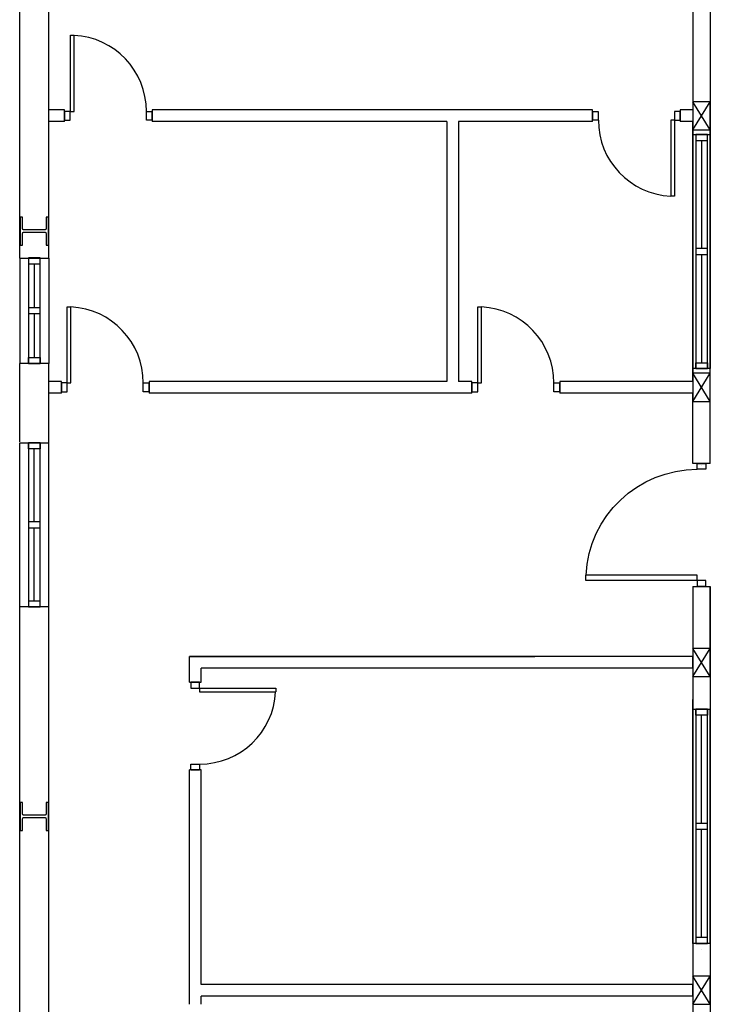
# Model space of a CAD drawing. Header units: millimetres. Extents: x -559 to 10735, y -2326 to 222.
# Tile 79 of 256: x 2154.48 to 2157.55, y -1898.17 to -1893.8. Entities that reach past the tile are written whole.
import ezdxf

# ---------------------------------------------------------------- set-up
doc = ezdxf.new("R2010")
doc.units = ezdxf.units.MM
doc.header["$LTSCALE"] = 4
doc.layers.add('Planta Baixa', color=251, linetype='Continuous')

# ---------------------------------------------------------------- blocks, each defined once
blk = doc.blocks.new('AUW01D3S-flat-6-flat-1')
at = {"color": 9}
for p, q in [((-0.075, 0), (-0.075, 2)), ((0.075, 0), (0.075, 2))]:
    blk.add_line(p, q, dxfattribs=at)
blk = doc.blocks.new('AUD18D1S-flat-16-flat-1')
at = {"color": 9}
for p, q in [((-0.075, 2), (0.075, 2)), ((0.075, 0), (-0.075, 0))]:
    blk.add_line(p, q, dxfattribs=at)
blk = doc.blocks.new('AUD19D1S-flat-16-flat-1')
at = {"color": 9}
for p, q in [((0, 2), (0, 2)), ((0, 0), (0, 0))]:
    blk.add_line(p, q, dxfattribs=at)
blk = doc.blocks.new('AUD37D1S-flat-44-flat-1')
at = {"color": 9}
for p, q in [((-0.05, 0.05), (-0.05, 0)), ((0.05, 0.05), (-0.05, 0.05)), ((-0.05, 0), (0.05, 0)), ((0.05, 0), (0.05, 0.05))]:
    blk.add_line(p, q, dxfattribs=at)
at = {"color": 9, "oblique": 36.8699, "width": 1.25, "flags": 3}
for p in [(-0.05, 0.05), (0, 0.05), (0.05, 0.05)]:
    blk.add_attdef('JAMBPT', p, '', height=0.00632, rotation=153.43495, dxfattribs=at)
at = {"color": 9, "width": 0.5, "flags": 3}
for p in [(-0.05, 0.05), (0, 0.05)]:
    blk.add_attdef('JAMBPT', p, '', height=0.01, rotation=90, dxfattribs=at)
blk = doc.blocks.new('AUD37D1S-flat-43-flat-1')
at = {"color": 9}
for p, q in [((-0.05, 0), (0.05, 0)), ((-0.05, -0.05), (-0.05, 0)), ((0.05, 0), (0.05, -0.05)), ((0.05, -0.05), (-0.05, -0.05))]:
    blk.add_line(p, q, dxfattribs=at)
at = {"color": 9, "text_generation_flag": 4, "flags": 3}
for p, height, rotation, width in [((-0.05, -0.05), 0.00632, 206.56505, 1.25), ((-0.05, -0.05), 0.01, 270, 0.5), ((0, -0.05), 0.00632, 206.56505, 1.25), ((0, -0.05), 0.01, 270, 0.5), ((0.05, -0.05), 0.00632, 206.56505, 1.25)]:
    blk.add_attdef('JAMBPT', p, '', height=height, rotation=rotation, dxfattribs=dict(at, width=width))
blk = doc.blocks.new('AUD40D1S-flat-12-flat-1')
at = {"color": 9}
for p, q in [((-0.05, 1), (-0.05, -1)), ((0.05, 1), (-0.05, 1)), ((0.05, -1), (0.05, 1)), ((-0.05, -1), (0.05, -1))]:
    blk.add_line(p, q, dxfattribs=at)
blk = doc.blocks.new('AUD40D1S-flat-11-flat-1')
at = {"color": 9}
for p, q in [((-0.05, 1), (-0.05, -1)), ((0.05, 1), (-0.05, 1)), ((0.05, -1), (0.05, 1)), ((-0.05, -1), (0.05, -1))]:
    blk.add_line(p, q, dxfattribs=at)
blk = doc.blocks.new('AUD37D1S-flat-42-flat-1')
at = {"color": 9}
for p, q in [((-0.05, 0.05), (-0.05, 0)), ((0.05, 0.05), (-0.05, 0.05)), ((-0.05, 0), (0.05, 0)), ((0.05, 0), (0.05, 0.05))]:
    blk.add_line(p, q, dxfattribs=at)
at = {"color": 9, "oblique": 36.8699, "width": 1.25, "flags": 3}
for p in [(-0.05, 0.05), (0, 0.05), (0.05, 0.05)]:
    blk.add_attdef('JAMBPT', p, '', height=0.00632, rotation=153.43495, dxfattribs=at)
at = {"color": 9, "width": 0.5, "flags": 3}
for p in [(-0.05, 0.05), (0, 0.05)]:
    blk.add_attdef('JAMBPT', p, '', height=0.01, rotation=90, dxfattribs=at)
blk = doc.blocks.new('AUW01D1S-flat-16-flat-1')
at = {"color": 9}
blk.add_line((0, -0.4625), (0, 0.4625), dxfattribs=at)
blk = doc.blocks.new('AUW01D1S-flat-15-flat-1')
at = {"color": 9}
blk.add_line((0, -0.4625), (0, 0.4625), dxfattribs=at)
blk = doc.blocks.new('AUW01D3S-flat-5-flat-1')
at = {"color": 9}
for p, q in [((-0.075, 0), (-0.075, -2)), ((0.075, 0), (0.075, -2))]:
    blk.add_line(p, q, dxfattribs=at)
blk = doc.blocks.new('AUD18D1S-flat-15-flat-1')
at = {"color": 9}
for p, q in [((-0.075, 0), (0.075, 0)), ((0.075, -2), (-0.075, -2))]:
    blk.add_line(p, q, dxfattribs=at)
blk = doc.blocks.new('AUD19D1S-flat-15-flat-1')
at = {"color": 9}
for p, q in [((0, 0), (0, 0)), ((0, -2), (0, -2))]:
    blk.add_line(p, q, dxfattribs=at)
blk = doc.blocks.new('AUD37D1S-flat-41-flat-1')
at = {"color": 9}
for p, q in [((0.05, 0), (-0.05, 0)), ((-0.05, 0), (-0.05, -0.05)), ((0.05, -0.05), (0.05, 0)), ((-0.05, -0.05), (0.05, -0.05))]:
    blk.add_line(p, q, dxfattribs=at)
at = {"color": 9, "oblique": 36.8699, "width": 1.25, "flags": 3}
for p in [(-0.05, -0.05), (0, -0.05), (0.05, -0.05)]:
    blk.add_attdef('JAMBPT', p, '', height=0.00632, rotation=333.43495, dxfattribs=at)
at = {"color": 9, "width": 0.5, "flags": 3}
for p in [(0, -0.05), (0.05, -0.05)]:
    blk.add_attdef('JAMBPT', p, '', height=0.01, rotation=270, dxfattribs=at)
blk = doc.blocks.new('AUD37D1S-flat-40-flat-1')
at = {"color": 9}
for p, q in [((-0.05, 0.05), (0.05, 0.05)), ((-0.05, 0), (-0.05, 0.05)), ((0.05, 0), (-0.05, 0)), ((0.05, 0.05), (0.05, 0))]:
    blk.add_line(p, q, dxfattribs=at)
at = {"color": 9, "text_generation_flag": 4, "flags": 3}
for p, height, rotation, width in [((-0.05, 0.05), 0.00632, 26.56505, 1.25), ((0, 0.05), 0.01, 90, 0.5), ((0, 0.05), 0.00632, 26.56505, 1.25), ((0.05, 0.05), 0.01, 90, 0.5), ((0.05, 0.05), 0.00632, 26.56505, 1.25)]:
    blk.add_attdef('JAMBPT', p, '', height=height, rotation=rotation, dxfattribs=dict(at, width=width))
blk = doc.blocks.new('AUD40D1S-flat-10-flat-1')
at = {"color": 9}
for p, q in [((0.05, 1), (-0.05, 1)), ((-0.05, 1), (-0.05, -1)), ((0.05, -1), (0.05, 1)), ((-0.05, -1), (0.05, -1))]:
    blk.add_line(p, q, dxfattribs=at)
blk = doc.blocks.new('AUD40D1S-flat-9-flat-1')
at = {"color": 9}
for p, q in [((0.05, 1), (-0.05, 1)), ((-0.05, 1), (-0.05, -1)), ((0.05, -1), (0.05, 1)), ((-0.05, -1), (0.05, -1))]:
    blk.add_line(p, q, dxfattribs=at)
blk = doc.blocks.new('AUD37D1S-flat-39-flat-1')
at = {"color": 9}
for p, q in [((0.05, 0), (-0.05, 0)), ((-0.05, 0), (-0.05, -0.05)), ((0.05, -0.05), (0.05, 0)), ((-0.05, -0.05), (0.05, -0.05))]:
    blk.add_line(p, q, dxfattribs=at)
at = {"color": 9, "oblique": 36.8699, "width": 1.25, "flags": 3}
for p in [(-0.05, -0.05), (0, -0.05), (0.05, -0.05)]:
    blk.add_attdef('JAMBPT', p, '', height=0.00632, rotation=333.43495, dxfattribs=at)
at = {"color": 9, "width": 0.5, "flags": 3}
for p in [(0, -0.05), (0.05, -0.05)]:
    blk.add_attdef('JAMBPT', p, '', height=0.01, rotation=270, dxfattribs=at)
blk = doc.blocks.new('AUW01D1S-flat-14-flat-1')
at = {"color": 9}
blk.add_line((0, 0.4625), (0, -0.4625), dxfattribs=at)
blk = doc.blocks.new('AUW01D1S-flat-13-flat-1')
at = {"color": 9}
blk.add_line((0, 0.4625), (0, -0.4625), dxfattribs=at)
blk = doc.blocks.new('AUW01D3S-flat-2-flat-1')
at = {"color": 9}
for p, q in [((-0.125, 0), (-0.125, 1.4)), ((0.125, 0), (0.125, 1.4))]:
    blk.add_line(p, q, dxfattribs=at)
blk = doc.blocks.new('AUD18D1S-flat-12-flat-1')
at = {"color": 9}
for p, q in [((-0.125, 1.4), (0.125, 1.4)), ((0.125, 0), (-0.125, 0))]:
    blk.add_line(p, q, dxfattribs=at)
blk = doc.blocks.new('AUD19D1S-flat-12-flat-1')
at = {"color": 9}
for p, q in [((0, 1.4), (0, 1.4)), ((0, 0), (0, 0))]:
    blk.add_line(p, q, dxfattribs=at)
blk = doc.blocks.new('AUD37D1S-flat-28-flat-1')
at = {"color": 9}
for p, q in [((-0.05, 0.05), (-0.05, 0)), ((0.05, 0.05), (-0.05, 0.05)), ((-0.05, 0), (0.05, 0)), ((0.05, 0), (0.05, 0.05))]:
    blk.add_line(p, q, dxfattribs=at)
at = {"color": 9, "oblique": 36.8699, "width": 1.25, "flags": 3}
for p in [(-0.05, 0.05), (0, 0.05), (0.05, 0.05)]:
    blk.add_attdef('JAMBPT', p, '', height=0.00632, rotation=153.43495, dxfattribs=at)
at = {"color": 9, "width": 0.5, "flags": 3}
for p in [(-0.05, 0.05), (0, 0.05)]:
    blk.add_attdef('JAMBPT', p, '', height=0.01, rotation=90, dxfattribs=at)
blk = doc.blocks.new('AUD37D1S-flat-27-flat-1')
at = {"color": 9}
for p, q in [((-0.05, 0), (0.05, 0)), ((-0.05, -0.05), (-0.05, 0)), ((0.05, 0), (0.05, -0.05)), ((0.05, -0.05), (-0.05, -0.05))]:
    blk.add_line(p, q, dxfattribs=at)
at = {"color": 9, "text_generation_flag": 4, "flags": 3}
for p, height, rotation, width in [((-0.05, -0.05), 0.00632, 206.56505, 1.25), ((-0.05, -0.05), 0.01, 270, 0.5), ((0, -0.05), 0.00632, 206.56505, 1.25), ((0, -0.05), 0.01, 270, 0.5), ((0.05, -0.05), 0.00632, 206.56505, 1.25)]:
    blk.add_attdef('JAMBPT', p, '', height=height, rotation=rotation, dxfattribs=dict(at, width=width))
blk = doc.blocks.new('AUD40D1S-flat-4-flat-1')
at = {"color": 9}
for p, q in [((-0.05, 0.7), (-0.05, -0.7)), ((0.05, 0.7), (-0.05, 0.7)), ((0.05, -0.7), (0.05, 0.7)), ((-0.05, -0.7), (0.05, -0.7))]:
    blk.add_line(p, q, dxfattribs=at)
blk = doc.blocks.new('AUD40D1S-flat-3-flat-1')
at = {"color": 9}
for p, q in [((-0.05, 0.7), (-0.05, -0.7)), ((0.05, 0.7), (-0.05, 0.7)), ((0.05, -0.7), (0.05, 0.7)), ((-0.05, -0.7), (0.05, -0.7))]:
    blk.add_line(p, q, dxfattribs=at)
blk = doc.blocks.new('AUD37D1S-flat-26-flat-1')
at = {"color": 9}
for p, q in [((-0.05, 0.05), (-0.05, 0)), ((0.05, 0.05), (-0.05, 0.05)), ((-0.05, 0), (0.05, 0)), ((0.05, 0), (0.05, 0.05))]:
    blk.add_line(p, q, dxfattribs=at)
at = {"color": 9, "oblique": 36.8699, "width": 1.25, "flags": 3}
for p in [(-0.05, 0.05), (0, 0.05), (0.05, 0.05)]:
    blk.add_attdef('JAMBPT', p, '', height=0.00632, rotation=153.43495, dxfattribs=at)
at = {"color": 9, "width": 0.5, "flags": 3}
for p in [(-0.05, 0.05), (0, 0.05)]:
    blk.add_attdef('JAMBPT', p, '', height=0.01, rotation=90, dxfattribs=at)
blk = doc.blocks.new('AUW01D1S-flat-4-flat-1')
at = {"color": 9}
blk.add_line((0, -0.3125), (0, 0.3125), dxfattribs=at)
blk = doc.blocks.new('AUW01D1S-flat-3-flat-1')
at = {"color": 9}
blk.add_line((0, -0.3125), (0, 0.3125), dxfattribs=at)
blk = doc.blocks.new('AUW01D3S-flat-1-flat-1')
at = {"color": 9}
for p, q in [((-0.125, 0), (-0.125, -0.9)), ((0.125, 0), (0.125, -0.9))]:
    blk.add_line(p, q, dxfattribs=at)
blk = doc.blocks.new('AUD18D1S-flat-11-flat-1')
at = {"color": 9}
for p, q in [((-0.125, 0), (0.125, 0)), ((0.125, -0.9), (-0.125, -0.9))]:
    blk.add_line(p, q, dxfattribs=at)
blk = doc.blocks.new('AUD19D1S-flat-11-flat-1')
at = {"color": 9}
for p, q in [((0, 0), (0, 0)), ((0, -0.9), (0, -0.9))]:
    blk.add_line(p, q, dxfattribs=at)
blk = doc.blocks.new('AUD37D1S-flat-25-flat-1')
at = {"color": 9}
for p, q in [((0.05, 0), (-0.05, 0)), ((-0.05, 0), (-0.05, -0.05)), ((0.05, -0.05), (0.05, 0)), ((-0.05, -0.05), (0.05, -0.05))]:
    blk.add_line(p, q, dxfattribs=at)
at = {"color": 9, "oblique": 36.8699, "width": 1.25, "flags": 3}
for p in [(-0.05, -0.05), (0, -0.05), (0.05, -0.05)]:
    blk.add_attdef('JAMBPT', p, '', height=0.00632, rotation=333.43495, dxfattribs=at)
at = {"color": 9, "width": 0.5, "flags": 3}
for p in [(0, -0.05), (0.05, -0.05)]:
    blk.add_attdef('JAMBPT', p, '', height=0.01, rotation=270, dxfattribs=at)
blk = doc.blocks.new('AUD37D1S-flat-24-flat-1')
at = {"color": 9}
for p, q in [((-0.05, 0.05), (0.05, 0.05)), ((-0.05, 0), (-0.05, 0.05)), ((0.05, 0), (-0.05, 0)), ((0.05, 0.05), (0.05, 0))]:
    blk.add_line(p, q, dxfattribs=at)
at = {"color": 9, "text_generation_flag": 4, "flags": 3}
for p, height, rotation, width in [((-0.05, 0.05), 0.00632, 26.56505, 1.25), ((0, 0.05), 0.01, 90, 0.5), ((0, 0.05), 0.00632, 26.56505, 1.25), ((0.05, 0.05), 0.01, 90, 0.5), ((0.05, 0.05), 0.00632, 26.56505, 1.25)]:
    blk.add_attdef('JAMBPT', p, '', height=height, rotation=rotation, dxfattribs=dict(at, width=width))
blk = doc.blocks.new('AUD40D1S-flat-2-flat-1')
at = {"color": 9}
for p, q in [((0.05, 0.45), (-0.05, 0.45)), ((-0.05, 0.45), (-0.05, -0.45)), ((0.05, -0.45), (0.05, 0.45)), ((-0.05, -0.45), (0.05, -0.45))]:
    blk.add_line(p, q, dxfattribs=at)
blk = doc.blocks.new('AUD40D1S-flat-1-flat-1')
at = {"color": 9}
for p, q in [((0.05, 0.45), (-0.05, 0.45)), ((-0.05, 0.45), (-0.05, -0.45)), ((0.05, -0.45), (0.05, 0.45)), ((-0.05, -0.45), (0.05, -0.45))]:
    blk.add_line(p, q, dxfattribs=at)
blk = doc.blocks.new('AUD37D1S-flat-23-flat-1')
at = {"color": 9}
for p, q in [((0.05, 0), (-0.05, 0)), ((-0.05, 0), (-0.05, -0.05)), ((0.05, -0.05), (0.05, 0)), ((-0.05, -0.05), (0.05, -0.05))]:
    blk.add_line(p, q, dxfattribs=at)
at = {"color": 9, "oblique": 36.8699, "width": 1.25, "flags": 3}
for p in [(-0.05, -0.05), (0, -0.05), (0.05, -0.05)]:
    blk.add_attdef('JAMBPT', p, '', height=0.00632, rotation=333.43495, dxfattribs=at)
at = {"color": 9, "width": 0.5, "flags": 3}
for p in [(0, -0.05), (0.05, -0.05)]:
    blk.add_attdef('JAMBPT', p, '', height=0.01, rotation=270, dxfattribs=at)
blk = doc.blocks.new('AUW01D1S-flat-2-flat-1')
at = {"color": 9}
blk.add_line((0, 0.1875), (0, -0.1875), dxfattribs=at)
blk = doc.blocks.new('AUW01D1S-flat-1-flat-1')
at = {"color": 9}
blk.add_line((0, 0.1875), (0, -0.1875), dxfattribs=at)
blk = doc.blocks.new('AUD18D1S-flat-8-flat-1')
at = {"color": 9}
for p, q in [((0, -0.05), (0, 0.05)), ((0.75, 0.05), (0.75, -0.05))]:
    blk.add_line(p, q, dxfattribs=at)
blk = doc.blocks.new('AUD19D1S-flat-8-flat-1')
at = {"color": 9}
for p, q in [((0, 0), (0, 0)), ((0.75, 0), (0.75, 0))]:
    blk.add_line(p, q, dxfattribs=at)
blk = doc.blocks.new('AUD37D1S-flat-18-flat-1')
at = {"color": 9}
for p, q in [((0, 0.0375), (0, -0.0375)), ((0.05, 0.0375), (0, 0.0375)), ((0.05, -0.0375), (0.05, 0.0375)), ((0, -0.0375), (0.05, -0.0375))]:
    blk.add_line(p, q, dxfattribs=at)
at = {"color": 9, "oblique": 22.61986, "width": 1.083333, "flags": 3}
for p in [(0.05, 0.0375), (0.05, 0), (0.05, -0.0375)]:
    blk.add_attdef('JAMBPT', p, '', height=0.00588, rotation=56.30993, dxfattribs=at)
at = {"color": 9, "width": 0.666667, "flags": 3}
for p in [(0.05, 0.0375), (0.05, 0)]:
    blk.add_attdef('JAMBPT', p, '', height=0.0075, dxfattribs=at)
blk = doc.blocks.new('AUD37D1S-flat-17-flat-1')
at = {"color": 9}
for p, q in [((-0.05, 0.0375), (0, 0.0375)), ((-0.05, -0.0375), (-0.05, 0.0375)), ((0, 0.0375), (0, -0.0375)), ((0, -0.0375), (-0.05, -0.0375))]:
    blk.add_line(p, q, dxfattribs=at)
at = {"color": 9, "text_generation_flag": 4, "flags": 3}
for p, height, rotation, width in [((-0.05, 0.0375), 0.0075, 180, 0.666667), ((-0.05, 0), 0.0075, 180, 0.666667), ((-0.05, 0.0375), 0.00588, 123.69007, 1.083333), ((-0.05, 0), 0.00588, 123.69007, 1.083333), ((-0.05, -0.0375), 0.00588, 123.69007, 1.083333)]:
    blk.add_attdef('JAMBPT', p, '', height=height, rotation=rotation, dxfattribs=dict(at, width=width))
blk = doc.blocks.new('AUD41D1S-flat-8-flat-1')
at = {"color": 9}
for p, q in [((-0.375, 0.0375), (-0.375, -0.0375)), ((0.375, -0.0375), (0.375, 0.0375))]:
    blk.add_line(p, q, dxfattribs=at)
blk = doc.blocks.new('AUD29D1S-flat-12-flat-1')
at = {"color": 9}
for p, q in [((-0.325, 0.65), (-0.2934, 0.65)), ((-0.325, 0), (-0.325, 0.65)), ((-0.2934, 0), (-0.2934, 0.65)), ((-0.325, 0), (-0.2934, 0))]:
    blk.add_line(p, q, dxfattribs=at)
blk.add_ellipse((-0.325, 0), major_axis=(-0.4596, 0.4596), ratio=1, start_param=3.926991, end_param=5.449157, dxfattribs=at)
blk = doc.blocks.new('AUD18D1S-flat-7-flat-1')
at = {"color": 9}
for p, q in [((0, -0.05), (0, 0.05)), ((0.75, 0.05), (0.75, -0.05))]:
    blk.add_line(p, q, dxfattribs=at)
blk = doc.blocks.new('AUD19D1S-flat-7-flat-1')
at = {"color": 9}
for p, q in [((0, 0), (0, 0)), ((0.75, 0), (0.75, 0))]:
    blk.add_line(p, q, dxfattribs=at)
blk = doc.blocks.new('AUD37D1S-flat-16-flat-1')
at = {"color": 9}
for p, q in [((0, 0.0375), (0, -0.0375)), ((0.05, 0.0375), (0, 0.0375)), ((0.05, -0.0375), (0.05, 0.0375)), ((0, -0.0375), (0.05, -0.0375))]:
    blk.add_line(p, q, dxfattribs=at)
at = {"color": 9, "oblique": 22.61986, "width": 1.083333, "flags": 3}
for p in [(0.05, 0.0375), (0.05, 0), (0.05, -0.0375)]:
    blk.add_attdef('JAMBPT', p, '', height=0.00588, rotation=56.30993, dxfattribs=at)
at = {"color": 9, "width": 0.666667, "flags": 3}
for p in [(0.05, 0.0375), (0.05, 0)]:
    blk.add_attdef('JAMBPT', p, '', height=0.0075, dxfattribs=at)
blk = doc.blocks.new('AUD37D1S-flat-15-flat-1')
at = {"color": 9}
for p, q in [((-0.05, 0.0375), (0, 0.0375)), ((-0.05, -0.0375), (-0.05, 0.0375)), ((0, 0.0375), (0, -0.0375)), ((0, -0.0375), (-0.05, -0.0375))]:
    blk.add_line(p, q, dxfattribs=at)
at = {"color": 9, "text_generation_flag": 4, "flags": 3}
for p, height, rotation, width in [((-0.05, 0.0375), 0.0075, 180, 0.666667), ((-0.05, 0), 0.0075, 180, 0.666667), ((-0.05, 0.0375), 0.00588, 123.69007, 1.083333), ((-0.05, 0), 0.00588, 123.69007, 1.083333), ((-0.05, -0.0375), 0.00588, 123.69007, 1.083333)]:
    blk.add_attdef('JAMBPT', p, '', height=height, rotation=rotation, dxfattribs=dict(at, width=width))
blk = doc.blocks.new('AUD41D1S-flat-7-flat-1')
at = {"color": 9}
for p, q in [((-0.375, 0.0375), (-0.375, -0.0375)), ((0.375, -0.0375), (0.375, 0.0375))]:
    blk.add_line(p, q, dxfattribs=at)
blk = doc.blocks.new('AUD29D1S-flat-11-flat-1')
at = {"color": 9}
for p, q in [((-0.325, 0.65), (-0.2934, 0.65)), ((-0.325, 0), (-0.325, 0.65)), ((-0.2934, 0), (-0.2934, 0.65)), ((-0.325, 0), (-0.2934, 0))]:
    blk.add_line(p, q, dxfattribs=at)
blk.add_ellipse((-0.325, 0), major_axis=(-0.4596, 0.4596), ratio=1, start_param=3.926991, end_param=5.449157, dxfattribs=at)
blk = doc.blocks.new('AUD18D1S-flat-6-flat-1')
at = {"color": 9}
for p, q in [((-0.75, -0.05), (-0.75, 0.05)), ((0, 0.05), (0, -0.05))]:
    blk.add_line(p, q, dxfattribs=at)
blk = doc.blocks.new('AUD19D1S-flat-6-flat-1')
at = {"color": 9}
for p, q in [((-0.75, 0), (-0.75, 0)), ((0, 0), (0, 0))]:
    blk.add_line(p, q, dxfattribs=at)
blk = doc.blocks.new('AUD37D1S-flat-14-flat-1')
at = {"color": 9}
for p, q in [((-0.05, 0.0375), (-0.05, -0.0375)), ((0, 0.0375), (-0.05, 0.0375)), ((0, -0.0375), (0, 0.0375)), ((-0.05, -0.0375), (0, -0.0375))]:
    blk.add_line(p, q, dxfattribs=at)
at = {"color": 9, "width": 0.666667, "flags": 3}
for p in [(-0.05, 0), (-0.05, -0.0375)]:
    blk.add_attdef('JAMBPT', p, '', height=0.0075, rotation=180, dxfattribs=at)
at = {"color": 9, "oblique": 22.61986, "width": 1.083333, "flags": 3}
for p in [(-0.05, 0.0375), (-0.05, 0), (-0.05, -0.0375)]:
    blk.add_attdef('JAMBPT', p, '', height=0.00588, rotation=236.30993, dxfattribs=at)
blk = doc.blocks.new('AUD37D1S-flat-13-flat-1')
at = {"color": 9}
for p, q in [((0, -0.0375), (0, 0.0375)), ((0, 0.0375), (0.05, 0.0375)), ((0.05, 0.0375), (0.05, -0.0375)), ((0.05, -0.0375), (0, -0.0375))]:
    blk.add_line(p, q, dxfattribs=at)
at = {"color": 9, "text_generation_flag": 4, "width": 1.083333, "flags": 3}
for p in [(0.05, 0.0375), (0.05, 0), (0.05, -0.0375)]:
    blk.add_attdef('JAMBPT', p, '', height=0.00588, rotation=303.69007, dxfattribs=at)
at = {"color": 9, "text_generation_flag": 4, "width": 0.666667, "flags": 3}
for p in [(0.05, 0), (0.05, -0.0375)]:
    blk.add_attdef('JAMBPT', p, '', height=0.0075, dxfattribs=at)
blk = doc.blocks.new('AUD41D1S-flat-6-flat-1')
at = {"color": 9}
for p, q in [((-0.375, 0.0375), (-0.375, -0.0375)), ((0.375, -0.0375), (0.375, 0.0375))]:
    blk.add_line(p, q, dxfattribs=at)
blk = doc.blocks.new('AUD29D1S-flat-10-flat-1')
at = {"color": 9}
for p, q in [((0.325, 0), (0.2934, 0)), ((0.2934, 0), (0.2934, -0.65)), ((0.325, 0), (0.325, -0.65)), ((0.325, -0.65), (0.2934, -0.65))]:
    blk.add_line(p, q, dxfattribs=at)
blk.add_ellipse((0.325, 0), major_axis=(0.4596, 0.4596), ratio=1, start_param=2.356194, end_param=3.878361, dxfattribs=at)
blk = doc.blocks.new('AUD18D1S-flat-5-flat-1')
at = {"color": 9}
for p, q in [((0, -0.05), (0, 0.05)), ((0.75, 0.05), (0.75, -0.05))]:
    blk.add_line(p, q, dxfattribs=at)
blk = doc.blocks.new('AUD19D1S-flat-5-flat-1')
at = {"color": 9}
for p, q in [((0, 0), (0, 0)), ((0.75, 0), (0.75, 0))]:
    blk.add_line(p, q, dxfattribs=at)
blk = doc.blocks.new('AUD37D1S-flat-12-flat-1')
at = {"color": 9}
for p, q in [((0, 0.0375), (0, -0.0375)), ((0.05, 0.0375), (0, 0.0375)), ((0.05, -0.0375), (0.05, 0.0375)), ((0, -0.0375), (0.05, -0.0375))]:
    blk.add_line(p, q, dxfattribs=at)
at = {"color": 9, "oblique": 22.61986, "width": 1.083333, "flags": 3}
for p in [(0.05, 0.0375), (0.05, 0), (0.05, -0.0375)]:
    blk.add_attdef('JAMBPT', p, '', height=0.00588, rotation=56.30993, dxfattribs=at)
at = {"color": 9, "width": 0.666667, "flags": 3}
for p in [(0.05, 0.0375), (0.05, 0)]:
    blk.add_attdef('JAMBPT', p, '', height=0.0075, dxfattribs=at)
blk = doc.blocks.new('AUD37D1S-flat-11-flat-1')
at = {"color": 9}
for p, q in [((-0.05, 0.0375), (0, 0.0375)), ((-0.05, -0.0375), (-0.05, 0.0375)), ((0, 0.0375), (0, -0.0375)), ((0, -0.0375), (-0.05, -0.0375))]:
    blk.add_line(p, q, dxfattribs=at)
at = {"color": 9, "text_generation_flag": 4, "flags": 3}
for p, height, rotation, width in [((-0.05, 0.0375), 0.0075, 180, 0.666667), ((-0.05, 0), 0.0075, 180, 0.666667), ((-0.05, 0.0375), 0.00588, 123.69007, 1.083333), ((-0.05, 0), 0.00588, 123.69007, 1.083333), ((-0.05, -0.0375), 0.00588, 123.69007, 1.083333)]:
    blk.add_attdef('JAMBPT', p, '', height=height, rotation=rotation, dxfattribs=dict(at, width=width))
blk = doc.blocks.new('AUD41D1S-flat-5-flat-1')
at = {"color": 9}
for p, q in [((-0.375, 0.0375), (-0.375, -0.0375)), ((0.375, -0.0375), (0.375, 0.0375))]:
    blk.add_line(p, q, dxfattribs=at)
blk = doc.blocks.new('AUD29D1S-flat-9-flat-1')
at = {"color": 9}
for p, q in [((-0.325, 0.65), (-0.2934, 0.65)), ((-0.325, 0), (-0.325, 0.65)), ((-0.2934, 0), (-0.2934, 0.65)), ((-0.325, 0), (-0.2934, 0))]:
    blk.add_line(p, q, dxfattribs=at)
blk.add_ellipse((-0.325, 0), major_axis=(-0.4596, 0.4596), ratio=1, start_param=3.926991, end_param=5.449157, dxfattribs=at)
blk = doc.blocks.new('AUD18D1S-flat-4-flat-1')
at = {"color": 9}
for p, q in [((-0.05, 0), (0.05, 0)), ((0.05, -0.75), (-0.05, -0.75))]:
    blk.add_line(p, q, dxfattribs=at)
blk = doc.blocks.new('AUD19D1S-flat-4-flat-1')
at = {"color": 9}
for p, q in [((0, 0), (0, 0)), ((0, -0.75), (0, -0.75))]:
    blk.add_line(p, q, dxfattribs=at)
blk = doc.blocks.new('AUD37D1S-flat-10-flat-1')
at = {"color": 9}
for p, q in [((0.0375, 0), (-0.0375, 0)), ((-0.0375, 0), (-0.0375, -0.05)), ((0.0375, -0.05), (0.0375, 0)), ((-0.0375, -0.05), (0.0375, -0.05))]:
    blk.add_line(p, q, dxfattribs=at)
at = {"color": 9, "oblique": 22.61986, "width": 1.083333, "flags": 3}
for p in [(-0.0375, -0.05), (0, -0.05), (0.0375, -0.05)]:
    blk.add_attdef('JAMBPT', p, '', height=0.00588, rotation=326.30993, dxfattribs=at)
at = {"color": 9, "width": 0.666667, "flags": 3}
for p in [(0, -0.05), (0.0375, -0.05)]:
    blk.add_attdef('JAMBPT', p, '', height=0.0075, rotation=270, dxfattribs=at)
blk = doc.blocks.new('AUD37D1S-flat-9-flat-1')
at = {"color": 9}
for p, q in [((-0.0375, 0.05), (0.0375, 0.05)), ((-0.0375, 0), (-0.0375, 0.05)), ((0.0375, 0), (-0.0375, 0)), ((0.0375, 0.05), (0.0375, 0))]:
    blk.add_line(p, q, dxfattribs=at)
at = {"color": 9, "text_generation_flag": 4, "flags": 3}
for p, height, rotation, width in [((-0.0375, 0.05), 0.00588, 33.69007, 1.083333), ((0, 0.05), 0.0075, 90, 0.666667), ((0, 0.05), 0.00588, 33.69007, 1.083333), ((0.0375, 0.05), 0.0075, 90, 0.666667), ((0.0375, 0.05), 0.00588, 33.69007, 1.083333)]:
    blk.add_attdef('JAMBPT', p, '', height=height, rotation=rotation, dxfattribs=dict(at, width=width))
blk = doc.blocks.new('AUD41D1S-flat-4-flat-1')
at = {"color": 9}
for p, q in [((0.0375, 0.375), (-0.0375, 0.375)), ((-0.0375, -0.375), (0.0375, -0.375))]:
    blk.add_line(p, q, dxfattribs=at)
blk = doc.blocks.new('AUD29D1S-flat-8-flat-1')
at = {"color": 9}
for p, q in [((0, 0.325), (0, 0.2934)), ((0, 0.325), (0.65, 0.325)), ((0, 0.2934), (0.65, 0.2934)), ((0.65, 0.325), (0.65, 0.2934))]:
    blk.add_line(p, q, dxfattribs=at)
blk.add_ellipse((0, 0.325), major_axis=(-0.4596, 0.4596), ratio=1, start_param=2.356194, end_param=3.878361, dxfattribs=at)
blk = doc.blocks.new('AUD18D1S-flat-27-flat-1')
at = {"color": 9}
for p, q in [((-0.075, 1.05), (0.075, 1.05)), ((0.075, 0), (-0.075, 0))]:
    blk.add_line(p, q, dxfattribs=at)
blk = doc.blocks.new('AUD19D1S-flat-27-flat-1')
at = {"color": 9}
for p, q in [((0, 1.05), (0, 1.05)), ((0, 0), (0, 0))]:
    blk.add_line(p, q, dxfattribs=at)
blk = doc.blocks.new('AUD37D1S-flat-73-flat-1')
at = {"color": 9}
for p, q in [((-0.0375, 0.05), (-0.0375, 0)), ((0.0375, 0.05), (-0.0375, 0.05)), ((-0.0375, 0), (0.0375, 0)), ((0.0375, 0), (0.0375, 0.05))]:
    blk.add_line(p, q, dxfattribs=at)
at = {"color": 9, "oblique": 22.61986, "width": 1.083333, "flags": 3}
for p in [(-0.0375, 0.05), (0, 0.05), (0.0375, 0.05)]:
    blk.add_attdef('JAMBPT', p, '', height=0.00588, rotation=146.30993, dxfattribs=at)
at = {"color": 9, "width": 0.666667, "flags": 3}
for p in [(-0.0375, 0.05), (0, 0.05)]:
    blk.add_attdef('JAMBPT', p, '', height=0.0075, rotation=90, dxfattribs=at)
blk = doc.blocks.new('AUD37D1S-flat-72-flat-1')
at = {"color": 9}
for p, q in [((-0.0375, 0), (0.0375, 0)), ((-0.0375, -0.05), (-0.0375, 0)), ((0.0375, 0), (0.0375, -0.05)), ((0.0375, -0.05), (-0.0375, -0.05))]:
    blk.add_line(p, q, dxfattribs=at)
at = {"color": 9, "text_generation_flag": 4, "flags": 3}
for p, height, rotation, width in [((-0.0375, -0.05), 0.00588, 213.69007, 1.083333), ((-0.0375, -0.05), 0.0075, 270, 0.666667), ((0, -0.05), 0.00588, 213.69007, 1.083333), ((0, -0.05), 0.0075, 270, 0.666667), ((0.0375, -0.05), 0.00588, 213.69007, 1.083333)]:
    blk.add_attdef('JAMBPT', p, '', height=height, rotation=rotation, dxfattribs=dict(at, width=width))
blk = doc.blocks.new('AUD41D1S-flat-16-flat-1')
at = {"color": 9}
for p, q in [((0.0375, 0.525), (-0.0375, 0.525)), ((-0.0375, -0.525), (0.0375, -0.525))]:
    blk.add_line(p, q, dxfattribs=at)
blk = doc.blocks.new('AUD30D1S-flat-4-flat-1')
at = {"color": 9}
for p, q in [((-0.9497, 0.475), (-0.9497, 0.4288)), ((0, 0.475), (-0.9497, 0.475)), ((0, 0.4288), (-0.9497, 0.4288)), ((0, 0.475), (0, 0.4288))]:
    blk.add_line(p, q, dxfattribs=at)
blk.add_ellipse((0, 0.475), major_axis=(0.6716, 0.6716), ratio=1, start_param=2.404825, end_param=3.926991, dxfattribs=at)

msp = doc.modelspace()

# ---------------------------------------------------------------- linework, layer by layer
at = {"layer": 'Planta Baixa'}
for p, q in [((2154.4836, -1894.8595), (2154.4836, -1892.0783)), ((2154.6134, -1894.8595), (2154.6134, -1892.2081)), ((2157.4699, -1893.6104), (2157.4699, -1894.74)), ((2157.5478, -1893.6104), (2157.5478, -1894.74)), ((2157.5478, -1894.2908), (2157.4699, -1894.1661)), ((2157.4699, -1894.2908), (2157.5478, -1894.1661)), ((2154.6823, -1894.2025), (2154.6134, -1894.2025)), ((2157.025, -1894.2025), (2155.0718, -1894.2025)), ((2157.4699, -1894.2025), (2157.4145, -1894.2025)), ((2154.6823, -1894.2544), (2154.6134, -1894.2544)), ((2156.3793, -1894.2544), (2155.0718, -1894.2544)), ((2156.3793, -1894.2544), (2156.3793, -1895.4074)), ((2156.4312, -1894.2544), (2156.4312, -1895.4074)), ((2157.025, -1894.2544), (2156.4312, -1894.2544)), ((2157.4699, -1894.2544), (2157.4145, -1894.2544)), ((2157.4699, -1895.4074), (2157.4699, -1894.2544)), ((2157.5478, -1895.7709), (2157.5478, -1894.283)), ((2157.4699, -1894.74), (2157.4699, -1895.4074)), ((2154.4836, -1895.6749), (2154.4836, -1895.3269)), ((2154.6134, -1895.6749), (2154.6134, -1895.3269)), ((2157.5478, -1895.4957), (2157.4699, -1895.3711)), ((2157.4699, -1895.4957), (2157.5478, -1895.3711)), ((2154.6686, -1895.4074), (2154.6134, -1895.4074)), ((2156.3793, -1895.4074), (2155.0581, -1895.4074)), ((2156.4904, -1895.4074), (2156.4312, -1895.4074)), ((2157.4699, -1895.4074), (2156.8799, -1895.4074)), ((2157.4699, -1895.4074), (2157.4699, -1895.4593)), ((2154.6686, -1895.4593), (2154.6134, -1895.4593)), ((2154.6134, -1896.6279), (2154.6134, -1895.4593)), ((2156.4904, -1895.4593), (2155.0581, -1895.4593)), ((2157.4699, -1895.4593), (2156.8799, -1895.4593)), ((2157.4699, -1895.7709), (2157.4699, -1895.4593)), ((2157.5478, -1895.7709), (2157.5478, -1895.4593)), ((2157.4699, -1896.3163), (2157.4699, -1896.6279)), ((2157.5478, -1896.3163), (2157.5478, -1896.8175)), ((2157.5478, -1896.6279), (2157.5478, -1896.3163)), ((2154.4836, -1902.5954), (2154.4836, -1896.402)), ((2154.6134, -1901.4788), (2154.6134, -1896.402)), ((2157.5478, -1896.7162), (2157.4699, -1896.5916)), ((2157.4699, -1896.7162), (2157.5478, -1896.5916)), ((2155.2367, -1896.6279), (2156.7688, -1896.6279)), ((2157.4699, -1896.6279), (2155.2367, -1896.6279)), ((2155.2367, -1896.7412), (2155.2367, -1896.6279)), ((2157.4699, -1896.6799), (2157.4699, -1896.6279)), ((2157.4699, -1896.6799), (2155.2886, -1896.6799)), ((2155.2886, -1896.7412), (2155.2886, -1896.6799)), ((2157.4699, -1896.6799), (2157.4699, -1896.8175)), ((2157.4699, -1896.6799), (2157.4699, -1898.0821)), ((2157.4699, -1897.8562), (2157.4699, -1896.8175)), ((2157.5478, -1896.8175), (2157.5478, -1897.8562)), ((2155.2367, -1898.1704), (2155.2367, -1897.1307)), ((2155.2886, -1898.0821), (2155.2886, -1897.1307)), ((2157.4699, -1897.8562), (2157.4699, -1898.8949)), ((2157.5478, -1897.8562), (2157.5478, -1898.8949)), ((2157.5478, -1898.1704), (2157.4699, -1898.0458)), ((2157.4699, -1898.1704), (2157.5478, -1898.0458)), ((2157.4699, -1898.0821), (2155.2886, -1898.0821)), ((2157.4699, -1898.1341), (2157.4699, -1898.0821)), ((2157.4699, -1898.1341), (2155.2886, -1898.1341)), ((2155.2886, -1898.1704), (2155.2886, -1898.1341)), ((2157.4699, -1898.1341), (2157.4699, -1899.5467))]:
    msp.add_line(p, q, dxfattribs=at)
for points in [[(2157.4699, -1894.2908), (2157.5478, -1894.2908), (2157.5478, -1894.1661), (2157.4699, -1894.1661)], [(2157.4699, -1895.4957), (2157.5478, -1895.4957), (2157.5478, -1895.3711), (2157.4699, -1895.3711)], [(2157.4699, -1896.7162), (2157.5478, -1896.7162), (2157.5478, -1896.5916), (2157.4699, -1896.5916)], [(2157.4699, -1898.1704), (2157.5478, -1898.1704), (2157.5478, -1898.0458), (2157.4699, -1898.0458)]]:
    msp.add_lwpolyline(points, close=True, dxfattribs=at)
for points in [[(2154.4862, -1894.8024), (2154.4966, -1894.8024), (2154.4966, -1894.7504, -0.414214), (2154.5018, -1894.7452), (2154.5953, -1894.7452, -0.414214), (2154.6004, -1894.7504), (2154.6004, -1894.8024), (2154.6108, -1894.8024), (2154.6108, -1894.6777), (2154.6004, -1894.6777), (2154.6004, -1894.7296, -0.414214), (2154.5953, -1894.7348), (2154.5018, -1894.7348, -0.414214), (2154.4966, -1894.7296), (2154.4966, -1894.6777), (2154.4862, -1894.6777)], [(2154.4862, -1897.3992), (2154.4966, -1897.3992), (2154.4966, -1897.3472, -0.414214), (2154.5018, -1897.342), (2154.5953, -1897.342, -0.414214), (2154.6004, -1897.3472), (2154.6004, -1897.3992), (2154.6108, -1897.3992), (2154.6108, -1897.2745), (2154.6004, -1897.2745), (2154.6004, -1897.3265, -0.414214), (2154.5953, -1897.3317), (2154.5018, -1897.3317, -0.414214), (2154.4966, -1897.3265), (2154.4966, -1897.2745), (2154.4862, -1897.2745)]]:
    msp.add_lwpolyline(points, format="xyb", close=True, dxfattribs=at)

# ---------------------------------------------------------------- block references
at = {"layer": 'Planta Baixa', "xscale": 0.5193635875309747, "yscale": 0.5193635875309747, "zscale": 0.5193635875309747}
for name, p in [('AUD29D1S-flat-11-flat-1', (2154.8771, -1894.209)), ('AUD18D1S-flat-7-flat-1', (2154.6823, -1894.2285)), ('AUD37D1S-flat-16-flat-1', (2154.6823, -1894.2285)), ('AUD41D1S-flat-7-flat-1', (2154.8771, -1894.2285)), ('AUD37D1S-flat-15-flat-1', (2155.0718, -1894.2285)), ('AUD18D1S-flat-6-flat-1', (2157.4145, -1894.2285)), ('AUD37D1S-flat-13-flat-1', (2157.025, -1894.2285)), ('AUD41D1S-flat-6-flat-1', (2157.2198, -1894.2285)), ('AUD37D1S-flat-14-flat-1', (2157.4145, -1894.2285)), ('AUD19D1S-flat-7-flat-1', (2154.6823, -1894.2285)), ('AUD19D1S-flat-6-flat-1', (2157.4145, -1894.2285)), ('AUD29D1S-flat-10-flat-1', (2157.2198, -1894.2479)), ('AUW01D3S-flat-5-flat-1', (2157.5089, -1894.3116)), ('AUD18D1S-flat-15-flat-1', (2157.5089, -1894.3116)), ('AUD37D1S-flat-41-flat-1', (2157.5089, -1894.3116)), ('AUD40D1S-flat-10-flat-1', (2157.5089, -1894.8309)), ('AUD40D1S-flat-9-flat-1', (2157.5089, -1894.8309)), ('AUW01D1S-flat-14-flat-1', (2157.5089, -1894.5777)), ('AUD19D1S-flat-15-flat-1', (2157.5089, -1894.74)), ('AUD37D1S-flat-39-flat-1', (2157.5089, -1894.8179)), ('AUW01D3S-flat-1-flat-1', (2154.5485, -1894.8595)), ('AUD18D1S-flat-11-flat-1', (2154.5485, -1894.8595)), ('AUD37D1S-flat-25-flat-1', (2154.5485, -1894.8595)), ('AUD40D1S-flat-2-flat-1', (2154.5485, -1895.0932)), ('AUD40D1S-flat-1-flat-1', (2154.5485, -1895.0932)), ('AUD19D1S-flat-11-flat-1', (2154.5485, -1894.8595)), ('AUW01D1S-flat-13-flat-1', (2157.5089, -1895.0841)), ('AUW01D1S-flat-2-flat-1', (2154.5485, -1894.9828)), ('AUD37D1S-flat-23-flat-1', (2154.5485, -1895.0802)), ('AUD29D1S-flat-12-flat-1', (2154.8633, -1895.4139)), ('AUD29D1S-flat-9-flat-1', (2156.6851, -1895.4139)), ('AUW01D1S-flat-1-flat-1', (2154.5485, -1895.2036)), ('AUD37D1S-flat-24-flat-1', (2154.5485, -1895.3269)), ('AUD37D1S-flat-40-flat-1', (2157.5089, -1895.3503)), ('AUD18D1S-flat-8-flat-1', (2154.6686, -1895.4334)), ('AUD37D1S-flat-18-flat-1', (2154.6686, -1895.4334)), ('AUD41D1S-flat-8-flat-1', (2154.8633, -1895.4334)), ('AUD19D1S-flat-8-flat-1', (2154.6686, -1895.4334)), ('AUD37D1S-flat-17-flat-1', (2155.0581, -1895.4334)), ('AUD18D1S-flat-5-flat-1', (2156.4904, -1895.4334)), ('AUD37D1S-flat-12-flat-1', (2156.4904, -1895.4334)), ('AUD41D1S-flat-5-flat-1', (2156.6851, -1895.4334)), ('AUD19D1S-flat-5-flat-1', (2156.4904, -1895.4334)), ('AUD37D1S-flat-11-flat-1', (2156.8799, -1895.4334)), ('AUW01D3S-flat-2-flat-1', (2154.5485, -1896.4072)), ('AUD18D1S-flat-12-flat-1', (2154.5485, -1896.4072)), ('AUD37D1S-flat-27-flat-1', (2154.5485, -1895.6801)), ('AUD40D1S-flat-4-flat-1', (2154.5485, -1896.0436)), ('AUD40D1S-flat-3-flat-1', (2154.5485, -1896.0436)), ('AUD19D1S-flat-12-flat-1', (2154.5485, -1896.4072)), ('AUW01D1S-flat-3-flat-1', (2154.5485, -1895.8683)), ('AUD37D1S-flat-26-flat-1', (2154.5485, -1896.0566)), ('AUW01D1S-flat-4-flat-1', (2154.5485, -1896.2189)), ('AUD37D1S-flat-28-flat-1', (2154.5485, -1896.4072)), ('AUD18D1S-flat-4-flat-1', (2155.2626, -1896.7412)), ('AUD37D1S-flat-10-flat-1', (2155.2626, -1896.7412)), ('AUD41D1S-flat-4-flat-1', (2155.2626, -1896.936)), ('AUD19D1S-flat-4-flat-1', (2155.2626, -1896.7412)), ('AUD29D1S-flat-8-flat-1', (2155.2821, -1896.936)), ('AUW01D3S-flat-6-flat-1', (2157.5089, -1897.9004)), ('AUD18D1S-flat-16-flat-1', (2157.5089, -1897.9004)), ('AUD37D1S-flat-43-flat-1', (2157.5089, -1896.8616)), ('AUD40D1S-flat-12-flat-1', (2157.5089, -1897.381)), ('AUD40D1S-flat-11-flat-1', (2157.5089, -1897.381)), ('AUD19D1S-flat-16-flat-1', (2157.5089, -1897.9263)), ('AUW01D1S-flat-15-flat-1', (2157.5089, -1897.1278)), ('AUD37D1S-flat-9-flat-1', (2155.2626, -1897.1307)), ('AUD37D1S-flat-42-flat-1', (2157.5089, -1897.394)), ('AUW01D1S-flat-16-flat-1', (2157.5089, -1897.6342)), ('AUD37D1S-flat-44-flat-1', (2157.5089, -1897.9004))]:
    msp.add_blockref(name, p, dxfattribs=at)
at = {"layer": 'Planta Baixa', "xscale": -0.5193635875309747, "yscale": 0.5193635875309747, "zscale": 0.5193635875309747, "rotation": 180}
for name, p in [('AUD18D1S-flat-27-flat-1', (2157.5089, -1895.7709)), ('AUD37D1S-flat-73-flat-1', (2157.5089, -1895.7709)), ('AUD41D1S-flat-16-flat-1', (2157.5089, -1896.0436)), ('AUD19D1S-flat-27-flat-1', (2157.5089, -1895.7709)), ('AUD30D1S-flat-4-flat-1', (2157.4894, -1896.0436)), ('AUD37D1S-flat-72-flat-1', (2157.5089, -1896.3163))]:
    msp.add_blockref(name, p, dxfattribs=at)

doc.saveas('drawing.dxf')
